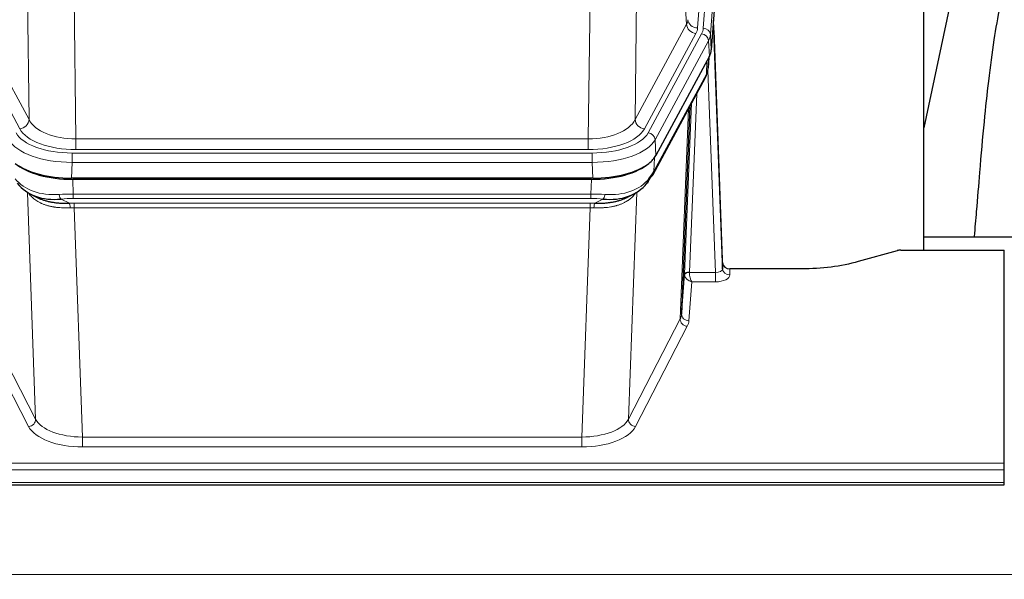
# Model space of a CAD drawing. Header units: inches. Extents: x 0 to 23760, y -13 to 16800.
# Tile 124 of 247: x 4451 to 4860, y 14334 to 14566. Entities that reach past the tile are written whole.
import ezdxf

# ---------------------------------------------------------------- set-up
doc = ezdxf.new("R2010")
doc.units = ezdxf.units.IN
doc.layers.add('254', color=7, linetype='Continuous', true_color=0xffffff)
doc.styles.add('latin_extended', font='simplex.shx')
doc.dimstyles.get("Standard").update_dxf_attribs({"dimtxt": 0.18, "dimasz": 0.18, "dimexe": 0.18, "dimexo": 0.0625, "dimgap": 0.09, "dimtad": 0, "dimtih": 1, "dimtoh": 1, "dimdec": 4, "dimzin": 0, "dimdsep": 46, "dimtxsty": 'Standard', "dimcen": 0.09, "dimadec": 0, "dimazin": 0, "dimtfac": 1, "dimtdec": 4, "dimtofl": 0, "dimtmove": 0, "dimatfit": 3, "dimfxl": 1, "dimtolj": 1, "dimtzin": 0, "dimarcsym": 0})

# ---------------------------------------------------------------- blocks, each defined once
blk = doc.blocks.new('_U1')
at = {"layer": '254', "color": 3, "linetype": 'Continuous', "lineweight": 13, "transparency": 16777216}
for p, q in [((8844.11, 14486.84), (8844.11, 10458.84)), ((958.13, 14131.84), (958.13, 10458.84)), ((1098.13, 10498.84), (8704.11, 10498.84))]:
    blk.add_line(p, q, dxfattribs=at)
at = {"layer": '254', "color": 3, "transparency": 16777216}
for points in [[(1098.13, 10522.18), (1098.13, 10475.51), (958.13, 10498.84)], [(8704.11, 10475.51), (8704.11, 10522.18), (8844.11, 10498.84)]]:
    blk.add_solid(points, dxfattribs=at)
at = {"layer": 'Defpoints', "color": 0, "transparency": 16777216}
for p in [(8844.11, 14526.84), (958.13, 14171.84), (8844.11, 10498.84)]:
    blk.add_point(p, dxfattribs=at)
at = {"layer": '254', "color": 2, "lineweight": 13, "transparency": 16777216, "insert": (4657.79, 10708.84), "char_height": 140, "attachment_point": 1, "style": 'latin_extended'}
blk.add_mtext('\\A1;7886', dxfattribs=at)

msp = doc.modelspace()

# ---------------------------------------------------------------- linework, layer by layer
at = {"layer": '254', "color": 110, "linetype": 'Continuous', "lineweight": 13}
for p, q in [((4745.87, 14735.102), (4732.804, 14562.329)), ((4735.151, 14562.177), (4748.262, 14735.537)), ((4751.256, 14732.967), (4738.145, 14559.607)), ((4728.231, 14563.846), (4723.879, 14638.098)), ((4455.35, 14524.303), (4454.393, 14599.954)), ((4707.837, 14599.954), (4706.879, 14524.303)), ((4473.825, 14592.764), (4474.793, 14516.268)), ((4687.436, 14516.268), (4688.405, 14592.764)), ((4451.474, 14520.495), (4430.123, 14560.038)), ((4433.998, 14563.846), (4455.35, 14524.303)), ((4706.879, 14524.303), (4728.231, 14563.846)), ((4710.755, 14520.495), (4732.107, 14560.038)), ((4712.28, 14518.82), (4734.454, 14559.886)), ((4737.361, 14557.029), (4715.187, 14515.964)), ((4737.734, 14550.657), (4737.361, 14557.029)), ((4738.145, 14559.607), (4738.519, 14553.234)), ((4736.465, 14543.152), (4736.683, 14548.71)), ((4737.25, 14545.731), (4737.604, 14550.415)), ((4740.231, 14460.908), (4737.1, 14544.76)), ((4714.717, 14502.877), (4736.465, 14543.152)), ((4732.447, 14535.047), (4729.425, 14460.995)), ((4725.613, 14441.601), (4729.081, 14528.812)), ((4727.427, 14460.229), (4730.32, 14531.107)), ((4474.793, 14516.268), (4687.436, 14516.268)), ((4474.793, 14511.854), (4474.793, 14516.268)), ((4687.436, 14511.854), (4687.436, 14516.268)), ((4715.187, 14515.964), (4715.48, 14509.442)), ((4687.436, 14511.854), (4474.793, 14511.854)), ((4473.204, 14510.431), (4689.025, 14510.431)), ((4473.204, 14506.525), (4473.204, 14510.431)), ((4689.025, 14506.525), (4689.025, 14510.431)), ((4714.894, 14508.512), (4714.717, 14502.877)), ((4473.204, 14506.525), (4472.911, 14500.004)), ((4689.025, 14506.525), (4473.204, 14506.525)), ((4689.318, 14500.004), (4689.025, 14506.525)), ((4473.503, 14499.522), (4473.694, 14493.431)), ((4688.535, 14493.431), (4688.726, 14499.522)), ((4458.101, 14399.986), (4454.665, 14494.126)), ((4468.67, 14491.337), (4472.123, 14489.592)), ((4473.694, 14491.566), (4473.694, 14493.431)), ((4473.694, 14493.431), (4688.535, 14493.431)), ((4688.535, 14491.566), (4473.694, 14491.566)), ((4688.535, 14491.566), (4688.535, 14493.431)), ((4690.106, 14489.592), (4693.559, 14491.337)), ((4707.564, 14494.126), (4704.128, 14399.986)), ((4474.036, 14487.758), (4474.036, 14489.623)), ((4474.036, 14489.623), (4688.193, 14489.623)), ((4474.036, 14487.758), (4477.51, 14392.582)), ((4688.193, 14487.758), (4474.036, 14487.758)), ((4684.72, 14392.582), (4688.193, 14487.758)), ((4688.193, 14487.758), (4688.193, 14489.623)), ((4746.212, 14462.355), (4746.222, 14459.907)), ((4729.426, 14460.908), (4740.231, 14460.908)), ((4740.231, 14460.908), (4740.231, 14456.993)), ((4730.389, 14456.993), (4729.195, 14440.845)), ((4740.231, 14456.993), (4730.389, 14456.993)), ((4436.616, 14441.601), (4458.101, 14399.986)), ((4704.128, 14399.986), (4725.613, 14441.601)), ((4455.192, 14396.923), (4433.707, 14438.538)), ((4728.522, 14438.538), (4707.037, 14396.923)), ((4477.51, 14392.582), (4477.51, 14388.481)), ((4477.51, 14392.582), (4684.72, 14392.582)), ((4684.72, 14392.582), (4684.72, 14388.481)), ((4684.72, 14388.481), (4477.51, 14388.481)), ((4303.115, 14381.72), (4860.115, 14381.72)), ((4303.115, 14378.986), (4860.115, 14378.986)), ((4303.115, 14373.738), (4860.115, 14373.738)), ((2868.614, 14335.609), (7625.614, 14335.609))]:
    msp.add_line(p, q, dxfattribs=at)
at = {"layer": '254', "color": 2, "linetype": 'Continuous', "lineweight": 25}
for p, q in [((4751.637, 14726.688), (4738.519, 14553.234)), ((4826.775, 14470.122), (4826.775, 14658.924)), ((4845.298, 14608.842), (4826.775, 14520.949)), ((4743.213, 14464.977), (4739.455, 14565.615)), ((4739.535, 14561.222), (4743.224, 14462.44)), ((4737.734, 14550.657), (4715.48, 14509.442)), ((4737.243, 14545.618), (4737.606, 14550.42)), ((4737.421, 14550.075), (4737.25, 14545.731)), ((4737.243, 14545.618), (4737.25, 14545.731)), ((4714.358, 14501.547), (4736.106, 14541.822)), ((4729.627, 14529.822), (4726.199, 14443.611)), ((4689.318, 14500.004), (4472.911, 14500.004)), ((4688.726, 14499.522), (4473.503, 14499.522)), ((4456.012, 14493.37), (4458.756, 14491.984)), ((4703.424, 14491.959), (4706.217, 14493.37)), ((4826.777, 14475.695), (4898.774, 14475.695)), ((4817.157, 14470.122), (4860.115, 14470.122)), ((4860.115, 14381.72), (4860.115, 14470.122)), ((4815.659, 14469.927), (4799.494, 14465.396)), ((4743.224, 14462.44), (4743.213, 14464.977)), ((4776.115, 14462.355), (4746.212, 14462.355)), ((4726.199, 14443.611), (4727.427, 14460.229)), ((4860.115, 14378.986), (4860.115, 14381.72)), ((4860.115, 14373.738), (4860.115, 14378.986)), ((4303.115, 14372.723), (4860.115, 14372.723)), ((4860.115, 14372.723), (4860.115, 14373.738))]:
    msp.add_line(p, q, dxfattribs=at)
at = {"layer": '254', "color": 110, "linetype": 'Continuous', "lineweight": 13}
for centre, major_axis, ratio, start_param, end_param in [((4708.786, 14566.267), (-20.038, 0.241), 0.4621297, 2.903225, 3.1123764), ((4732.804, 14565.877), (3.989, -0.302), 0.8864705, 3.2608937, 4.7793301), ((4739.535, 14559.069), (-0.214, 6.443), 0.0117452, 5.0526437, 5.774114), ((4732.107, 14563.586), (3.52, -1.9), 0.8606628, 3.6289862, 5.1474227), ((4708.786, 14562.719), (-24.033, 0.005), 0.4611335, 2.8976848, 3.1068362), ((4711.133, 14562.567), (-24.033, 0.005), 0.4611335, 2.8976848, 3.1068362), ((4734.454, 14557.225), (2.64, -1.425), 0.8606628, 0.4873936, 2.00583), ((4735.151, 14559.516), (2.991, -0.226), 0.8864705, 0.119301, 1.6377375), ((4736.537, 14561.131), (2.998, 0.112), 0.4302668, 5.7021495, 6.2671208), ((4711.133, 14559.906), (27.028, 0.171), 0.4605352, 6.0362132, 6.2453646), ((4709.455, 14525.943), (27.538, 20.422), 0.1820483, 5.9117299, 5.9437101), ((4732.586, 14543.722), (3.52, -1.9), 0.8606628, 0.0000038, 0.4001271), ((4451.474, 14524.043), (3.52, 1.9), 0.8606628, 4.2773553, 5.7957917), ((4474.714, 14526.875), (-20.002, 0.126), 0.5302672, 0.2567917, 1.5781041), ((4687.516, 14526.875), (20.002, 0.126), 0.5302672, 4.7050812, 6.0263936), ((4710.755, 14524.043), (-3.52, 1.9), 0.8606628, 0.4873936, 2.00583), ((4474.714, 14523.327), (-24.002, 0.049), 0.477994, 0.2537759, 1.5750883), ((4687.516, 14523.327), (24.002, 0.049), 0.477994, 4.708097, 6.0294094), ((4473.256, 14518.867), (-27.018, 0.111), 0.4567867, 0.246464, 1.5707737), ((4473.256, 14521.528), (24.02, 0.03), 0.4619935, 3.3853572, 4.7096668), ((4688.973, 14521.528), (-24.02, 0.03), 0.4619935, 1.5735185, 2.8978281), ((4688.973, 14518.867), (27.018, 0.111), 0.4567867, 4.7124116, 6.0367213), ((4712.28, 14516.159), (2.64, -1.425), 0.8606628, 0.4873936, 2.00583), ((4710.839, 14503.447), (3.52, -1.9), 0.8606628, 0.0000038, 0.4001271), ((4473.44, 14514.815), (25.329, 12.681), 0.6929209, 3.2824386, 4.1662755), ((4688.789, 14514.815), (-25.329, 12.681), 0.6929209, 2.1169098, 3.0007467), ((4474.343, 14485.997), (-27.015, 0.091), 0.2751837, 4.7373543, 4.9581852), ((4468.67, 14495.173), (-0.368, 3.983), 0.2964475, 2.0527062, 2.8396422), ((4474.343, 14482.162), (-23.017, 0.318), 0.4083138, 4.7462544, 4.9670852), ((4687.886, 14485.997), (27.015, 0.091), 0.2751837, 1.3250001, 1.545831), ((4687.886, 14482.162), (23.017, 0.318), 0.4083138, 1.3161001, 1.5369309), ((4693.559, 14495.173), (-0.368, -3.983), 0.2964475, 0.3019504, 1.0888865), ((4474.825, 14479.811), (-24.025, 0.387), 0.4081205, 4.7518285, 4.8316761), ((4472.123, 14485.757), (0.131, -3.998), 0.1099517, 2.0830946, 2.8518059), ((4474.825, 14475.976), (-20.023, 0.877), 0.5868264, 4.777515, 4.8573626), ((4687.404, 14479.811), (24.025, 0.387), 0.4081206, 1.4515092, 1.5313568), ((4687.404, 14475.976), (20.023, 0.877), 0.5868265, 1.4258227, 1.5056703), ((4690.106, 14485.757), (0.131, 3.998), 0.1099517, 0.2897867, 1.0584981), ((4740.219, 14462.531), (-3.004, 0.138), 0.5390598, 1.5996723, 3.1704686), ((4746.222, 14462.531), (-3, -0.013), 0.8746179, 0.0299147, 1.5670846), ((4730.425, 14460.103), (-2.996, 0.15), 0.8842155, 0.0089587, 0.1047242), ((4729.425, 14460.134), (1.998, -0.082), 0.4302193, 1.5883537, 3.1255299), ((4729.426, 14460.047), (-1.996, -0.13), 0.4297663, 4.6843512, 6.2157251), ((4730.389, 14459.617), (-2.669, 1.608), 0.8008031, 0.5106166, 2.0203264), ((4730.425, 14460.964), (1.001, 0.011), 0.9036689, 3.0949665, 3.1907321), ((4730.389, 14459.617), (-0.506, 2.997), 0.2740591, 1.0794715, 2.5891813), ((4740.219, 14459.907), (-6.003, 0.008), 0.4854373, 1.5734916, 3.1442879), ((4728.522, 14441.161), (2.666, -1.376), 0.8484453, 3.5215353, 5.1252561), ((4706.196, 14443.866), (20.016, 0.121), 0.4848834, 6.0350943, 6.2444185), ((4729.195, 14443.468), (2.992, -0.221), 0.8740585, 3.1714428, 4.7769181), ((4706.196, 14441.242), (23.014, 0.002), 0.4845187, 6.038018, 6.2473422), ((4455.192, 14399.547), (-2.666, -1.376), 0.8484453, 1.1579292, 2.76165), ((4477.516, 14399.632), (23.012, 0.004), 0.4845836, 3.3866449, 4.7120269), ((4477.516, 14402.256), (-20.013, 0.104), 0.483363, 0.2476114, 1.5729934), ((4684.713, 14402.256), (20.013, 0.104), 0.483363, 4.7101919, 6.0355739), ((4684.713, 14399.632), (-23.012, 0.004), 0.4845836, 1.5711584, 2.8965404), ((4707.037, 14399.547), (2.666, -1.376), 0.8484453, 3.5215353, 5.1252561)]:
    msp.add_ellipse(centre, major_axis=major_axis, ratio=ratio, start_param=start_param, end_param=end_param, dxfattribs=at)
at = {"layer": '254', "color": 2, "linetype": 'Continuous', "lineweight": 25}
for centre, major_axis, ratio, start_param, end_param in [((4711.498, 14553.673), (-27.037, 0.006), 0.4611335, 2.8976848, 3.1068362), ((4732.752, 14544.043), (3.584, -1.776), 0.8816114, 6.2824956, 6.6531678), ((4710.606, 14555.219), (-26.161, 11.46), 0.4493681, 3.1218709, 3.267222), ((4709.455, 14525.943), (27.174, 22.247), 0.2659526, 6.0029112, 6.0348913), ((4689.26, 14512.488), (-27.023, 0.034), 0.4619935, 2.6128783, 2.8978281), ((4473.529, 14511.997), (27.01, 0.015), 0.4618579, 3.6271853, 4.7111791), ((4472.969, 14512.488), (27.023, 0.034), 0.4619935, 3.670307, 4.7096668), ((4688.7, 14511.997), (-27.01, 0.015), 0.4618579, 1.5720062, 2.656), ((4689.26, 14512.488), (-27.023, 0.034), 0.4619935, 1.5735185, 2.6128783), ((4687.886, 14485.997), (27.355, 20.182), 0.1876908, 5.6857719, 5.9066027), ((4690.582, 14483.135), (23.434, 19.972), 0.1471226, 5.6997031, 5.9205339), ((4709.062, 14500.765), (3.195, -2.407), 0.6715965, 6.033487, 6.820423), ((4710.839, 14503.447), (3.52, -1.9), 0.8606628, 5.9153676, 6.2831892), ((4473.44, 14514.815), (23.359, 16.381), 0.7286412, 3.1732971, 4.057134), ((4688.789, 14514.815), (-23.359, 16.381), 0.7286412, 2.2260513, 3.1098882), ((4817.16, 14468.665), (-3, 0.002), 0.4856498, 4.7136997, 5.2369038), ((4746.211, 14465.068), (-3, 0.002), 0.9042699, 0.0343167, 1.5714866)]:
    msp.add_ellipse(centre, major_axis=major_axis, ratio=ratio, start_param=start_param, end_param=end_param, dxfattribs=at)
for points, knots in [([(4874.56, 14608.875), (4873.426, 14607.368), (4867.477, 14598.845), (4861.904, 14585.702), (4858.024, 14570.743), (4855.602, 14556.86), (4853.595, 14541.631), (4851.624, 14523.129), (4849.992, 14504.845), (4848.705, 14488.477), (4847.903, 14479.338), (4847.607, 14475.819)], [0, 0, 0, 0, 0.0321271, 0.1811391, 0.2945987, 0.4244837, 0.5723167, 0.6990076, 0.8399552, 0.939366, 1, 1, 1, 1]), ([(4458.705, 14492.009), (4458.808, 14491.957), (4458.912, 14491.906), (4459.109, 14491.812), (4459.202, 14491.768), (4459.343, 14491.704), (4459.39, 14491.682), (4459.484, 14491.64), (4459.911, 14491.451), (4460.353, 14491.276), (4461.159, 14490.986), (4461.988, 14490.717), (4462.861, 14490.488), (4463.755, 14490.281), (4464.213, 14490.187), (4464.8, 14490.083), (4464.918, 14490.062), (4465.155, 14490.023), (4465.275, 14490.004), (4465.634, 14489.949), (4465.875, 14489.915), (4466.6, 14489.822), (4467.087, 14489.77), (4468.071, 14489.686), (4468.568, 14489.654), (4469.569, 14489.607), (4470.073, 14489.593), (4471.092, 14489.581), (4471.605, 14489.583), (4472.123, 14489.592)], [0, 0, 0, 0, 0.0294734, 0.0294734, 0.0550135, 0.0550135, 0.0677836, 0.0677836, 0.0805537, 0.1827144, 0.1827144, 0.2848751, 0.3870358, 0.3870358, 0.4891965, 0.4891965, 0.5147367, 0.5147367, 0.5402769, 0.5402769, 0.5913572, 0.5913572, 0.6935179, 0.6935179, 0.7956786, 0.7956786, 0.8978393, 0.8978393, 1, 1, 1, 1]), ([(4690.106, 14489.592), (4690.624, 14489.583), (4691.139, 14489.581), (4692.165, 14489.593), (4692.675, 14489.608), (4693.309, 14489.638), (4693.436, 14489.644), (4693.689, 14489.658), (4693.815, 14489.666), (4694.192, 14489.691), (4694.441, 14489.71), (4695.183, 14489.774), (4695.67, 14489.827), (4696.629, 14489.951), (4697.101, 14490.024), (4698.029, 14490.19), (4698.486, 14490.283), (4699.16, 14490.44), (4699.382, 14490.495), (4699.713, 14490.582), (4699.823, 14490.612), (4699.987, 14490.657), (4700.041, 14490.673), (4700.15, 14490.704), (4700.636, 14490.845), (4701.105, 14490.998), (4701.91, 14491.289), (4702.609, 14491.568), (4703.263, 14491.877), (4703.544, 14492.019)], [0, 0, 0, 0, 0.1020877, 0.1020877, 0.2041754, 0.2041754, 0.2296973, 0.2296973, 0.2552192, 0.2552192, 0.3062631, 0.3062631, 0.4083508, 0.4083508, 0.5104385, 0.5104385, 0.6125262, 0.6125262, 0.66357, 0.66357, 0.6890919, 0.6890919, 0.7018529, 0.7018529, 0.7146139, 0.8167015, 0.8167015, 0.9187892, 1, 1, 1, 1]), ([(4799.494, 14465.396), (4795.961, 14464.406), (4792.159, 14463.641), (4784.276, 14462.616), (4780.196, 14462.355), (4776.115, 14462.355)], [0, 0, 0, 0, 0.5, 0.5, 1, 1, 1, 1])]:
    msp.add_open_spline(points, degree=3, knots=knots, dxfattribs=at)
msp.add_open_spline([(4736.106, 14541.822), (4736.226, 14542.045), (4736.336, 14542.267)], degree=2, dxfattribs=at)
at = {"layer": '254', "color": 110, "linetype": 'Continuous', "lineweight": 13}
for points in [[(4472.442, 14487.729), (4471.953, 14487.709), (4471.469, 14487.696), (4470.51, 14487.687), (4470.034, 14487.691), (4469.092, 14487.717), (4468.625, 14487.739), (4467.7, 14487.803), (4467.241, 14487.846), (4466.56, 14487.925), (4466.334, 14487.954), (4465.996, 14488.002), (4465.884, 14488.019), (4465.661, 14488.053), (4465.55, 14488.071), (4464.998, 14488.164), (4464.567, 14488.249), (4463.724, 14488.44), (4462.899, 14488.652), (4462.113, 14488.907), (4461.347, 14489.183), (4460.973, 14489.332), (4460.564, 14489.512), (4460.519, 14489.532), (4460.428, 14489.573), (4460.383, 14489.593), (4460.249, 14489.655), (4459.983, 14489.781), (4459.725, 14489.912), (4459.221, 14490.179), (4458.898, 14490.366), (4458.282, 14490.756), (4457.987, 14490.96), (4457.427, 14491.381), (4457.161, 14491.6), (4456.783, 14491.939), (4456.66, 14492.053), (4456.482, 14492.228), (4456.424, 14492.286), (4456.308, 14492.405), (4456.252, 14492.464), (4455.974, 14492.762), (4455.769, 14493.005), (4455.391, 14493.498), (4455.218, 14493.748), (4455.063, 14494)], [(4707.167, 14494), (4707.011, 14493.748), (4706.839, 14493.499), (4706.464, 14493.009), (4706.26, 14492.768), (4705.822, 14492.297), (4705.588, 14492.066), (4705.088, 14491.616), (4704.822, 14491.397), (4704.4, 14491.078), (4704.255, 14490.974), (4704.032, 14490.819), (4703.957, 14490.768), (4703.804, 14490.667), (4703.727, 14490.617), (4703.339, 14490.371), (4703.016, 14490.183), (4702.346, 14489.828), (4701.652, 14489.491), (4700.911, 14489.194), (4700.145, 14488.917), (4699.751, 14488.788), (4699.293, 14488.655), (4699.242, 14488.64), (4699.139, 14488.611), (4699.088, 14488.597), (4698.933, 14488.555), (4698.622, 14488.472), (4698.307, 14488.395), (4697.672, 14488.251), (4697.242, 14488.166), (4696.367, 14488.018), (4695.923, 14487.955), (4695.022, 14487.849), (4694.564, 14487.806), (4693.867, 14487.757), (4693.633, 14487.743), (4693.279, 14487.726), (4693.16, 14487.721), (4692.922, 14487.712), (4692.803, 14487.708), (4692.207, 14487.691), (4691.727, 14487.687), (4690.762, 14487.696), (4690.276, 14487.709), (4689.787, 14487.729)]]:
    msp.add_open_spline(points, degree=3, knots=[0, 0, 0, 0, 0.0625, 0.0625, 0.125, 0.125, 0.1875, 0.1875, 0.25, 0.25, 0.28125, 0.28125, 0.296875, 0.296875, 0.3125, 0.3125, 0.375, 0.375, 0.4375, 0.5, 0.5, 0.5625, 0.5625, 0.5703125, 0.5703125, 0.578125, 0.578125, 0.59375, 0.625, 0.625, 0.6875, 0.6875, 0.75, 0.75, 0.8125, 0.8125, 0.84375, 0.84375, 0.859375, 0.859375, 0.875, 0.875, 0.9375, 0.9375, 1, 1, 1, 1], dxfattribs=at)

# ---------------------------------------------------------------- dimensions: what is measured, and where the dimension line sits
at = {"layer": '254', "color": 2, "linetype": 'Continuous', "lineweight": 13}
dim = msp.add_linear_dim(base=(8844.115, 10498.845), p1=(958.135, 14171.845), p2=(8844.115, 14526.837), dimstyle='Standard', override={"dimscale": 40, "dimtxt": 3.5, "dimasz": 3.5, "dimexe": 1, "dimexo": 1, "dimgap": 1.75, "dimtad": 1, "dimtih": 1, "dimtoh": 0, "dimdec": 0, "dimlfac": 1, "dimzin": 8, "dimdsep": 46, "dimlunit": 2, "dimtxsty": 'latin_extended', "dimsah": 1, "dimse1": 0, "dimse2": 0, "dimsd1": 0, "dimsd2": 0, "dimclrd": 3, "dimclre": 3, "dimclrt": 2, "dimtol": 0, "dimtm": -0.1, "dimtfac": 0.714286, "dimtdec": 3, "dimtofl": 1, "dimtmove": 0, "dimtzin": 8, "dimlwd": 13, "dimlwe": 13}, dxfattribs=at)
dim.commit()
dim.dimension.update_dxf_attribs({"geometry": '_U1', "text_midpoint": (4901.125, 10498.845), "dimtype": 160})

doc.saveas('drawing.dxf')
